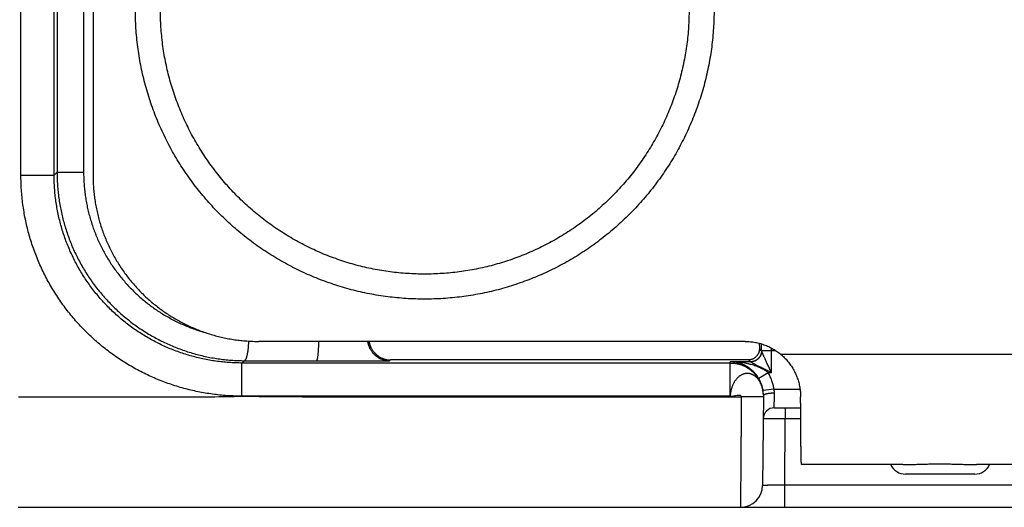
# Model space of a CAD drawing. Header units: inches. Extents: x 0 to 34, y 0 to 22.
# Tile 38 of 46: x 15.4 to 17.1, y 17.5 to 18.4. Entities that reach past the tile are written whole.
import ezdxf

# ---------------------------------------------------------------- set-up
doc = ezdxf.new("R2010")
doc.units = ezdxf.units.IN
doc.header["$LTSCALE"] = 1.87
doc.header["$MEASUREMENT"] = 0
doc.layers.get('0').update_dxf_attribs({"linetype": 'CONTINUOUS'})

msp = doc.modelspace()

# ---------------------------------------------------------------- linework, layer by layer
at = {"color": 7, "linetype": 'CONTINUOUS'}
for p, q in [((15.3681, 18.0806), (15.3681, 18.6786)), ((15.4281, 18.0806), (15.4281, 18.6786)), ((15.4334, 18.6734), (15.4334, 18.0859)), ((15.4815, 18.6734), (15.4815, 18.0859)), ((15.4986, 18.6796), (15.4986, 18.0796)), ((15.3681, 18.0806), (15.4281, 18.0806)), ((15.4334, 18.0859), (15.4281, 18.0806)), ((15.4334, 18.0859), (15.4815, 18.0859)), ((16.6785, 17.7796), (15.7986, 17.7796)), ((16.7079, 17.7628), (16.704, 17.7667)), ((16.7079, 17.7631), (16.7259, 17.7635)), ((16.7259, 17.7228), (16.7259, 17.7635)), ((16.7259, 17.7635), (16.733, 17.7635)), ((15.7722, 17.7448), (15.768, 17.7406)), ((15.7722, 17.7448), (15.9029, 17.7443)), ((15.9029, 17.7443), (16.0346, 17.7443)), ((16.0346, 17.7443), (16.0364, 17.7461)), ((16.6846, 17.7461), (16.0364, 17.7461)), ((16.6512, 17.7406), (16.6513, 17.7428)), ((16.6879, 17.7428), (16.6513, 17.7428)), ((16.6879, 17.7428), (16.6846, 17.7461)), ((16.7422, 17.7568), (17.3149, 17.7568)), ((15.768, 17.6807), (15.768, 17.7406)), ((16.6512, 17.7406), (15.768, 17.7406)), ((16.6512, 17.6807), (16.6512, 17.7406)), ((16.7201, 17.7228), (16.7029, 17.7126)), ((16.7259, 17.7228), (16.7201, 17.7228)), ((16.7102, 17.6916), (16.7101, 17.692)), ((16.7104, 17.6906), (16.7102, 17.6916)), ((16.7304, 17.6936), (16.7106, 17.6907)), ((16.7304, 17.6936), (16.7776, 17.6936)), ((16.6512, 17.6807), (15.768, 17.6804)), ((16.7112, 17.6793), (16.6712, 17.6796)), ((16.7113, 17.6823), (16.7098, 17.5193)), ((16.7309, 17.6596), (16.7788, 17.6596)), ((16.7509, 17.6596), (16.7509, 17.6396)), ((16.7498, 17.5196), (16.7509, 17.6396)), ((16.7789, 17.6396), (16.7509, 17.6396)), ((16.9638, 17.5568), (16.7803, 17.5568)), ((17.2815, 17.5568), (17.0967, 17.5568)), ((17.0935, 17.5396), (16.9686, 17.5396)), ((17.2723, 17.5196), (16.7498, 17.5196)), ((16.7498, 17.4796), (16.7498, 17.5196)), ((15.3632, 17.4796), (20.6818, 17.4796))]:
    msp.add_line(p, q, dxfattribs=at)
msp.add_lwpolyline([(16.7113, 17.6823), (16.7113, 17.6831), (16.7112, 17.684), (16.7112, 17.6848), (16.7111, 17.6856), (16.7111, 17.6863), (16.711, 17.687), (16.7109, 17.6877), (16.7108, 17.6883), (16.7107, 17.6889), (16.7106, 17.6894), (16.7105, 17.6899), (16.7104, 17.6904), (16.7104, 17.6907), (16.7103, 17.6911), (16.7102, 17.6916)], dxfattribs=at)
for centre, radius, start, end in [((16.7309, 17.6396), 0.02, 90, 179.5), ((16.9686, 17.5696), 0.03, 205.353, 270), ((17.0935, 17.5696), 0.03, 270, 334.647), ((16.6698, 17.5196), 0.04, 270, 359.5)]:
    msp.add_arc(centre, radius, start, end, dxfattribs=at)
for points, knots in [([(16.622, 18.3796), (16.622, 18.374), (16.6218, 18.3629), (16.621, 18.3461), (16.6197, 18.3294), (16.6178, 18.3127), (16.6154, 18.2961), (16.6124, 18.2796), (16.609, 18.2631), (16.605, 18.2468), (16.6005, 18.2307), (16.5954, 18.2147), (16.5899, 18.1988), (16.5838, 18.1832), (16.5773, 18.1677), (16.5703, 18.1525), (16.5627, 18.1375), (16.5547, 18.1227), (16.5463, 18.1082), (16.5373, 18.094), (16.528, 18.0801), (16.5181, 18.0665), (16.5079, 18.0532), (16.4972, 18.0403), (16.4861, 18.0276), (16.4746, 18.0154), (16.4628, 18.0035), (16.4505, 17.9921), (16.4379, 17.981), (16.425, 17.9703), (16.4117, 17.96), (16.3981, 17.9502), (16.3842, 17.9408), (16.37, 17.9319), (16.3555, 17.9234), (16.3407, 17.9154), (16.3257, 17.9079), (16.3105, 17.9009), (16.295, 17.8943), (16.2794, 17.8883), (16.2635, 17.8827), (16.2475, 17.8777), (16.2314, 17.8732), (16.2151, 17.8692), (16.1986, 17.8657), (16.1821, 17.8628), (16.1655, 17.8604), (16.1488, 17.8585), (16.1321, 17.8572), (16.1153, 17.8563), (16.0986, 17.8561), (16.0818, 17.8563), (16.065, 17.8572), (16.0483, 17.8585), (16.0316, 17.8604), (16.015, 17.8628), (15.9985, 17.8657), (15.9821, 17.8692), (15.9658, 17.8732), (15.9496, 17.8777), (15.9336, 17.8828), (15.9178, 17.8883), (15.9021, 17.8943), (15.8867, 17.9009), (15.8714, 17.9079), (15.8564, 17.9155), (15.8417, 17.9235), (15.8272, 17.9319), (15.813, 17.9409), (15.799, 17.9502), (15.7854, 17.9601), (15.7722, 17.9703), (15.7592, 17.981), (15.7466, 17.9921), (15.7344, 18.0035), (15.7225, 18.0154), (15.711, 18.0277), (15.6999, 18.0403), (15.6893, 18.0532), (15.679, 18.0665), (15.6692, 18.0801), (15.6598, 18.094), (15.6509, 18.1082), (15.6424, 18.1227), (15.6344, 18.1375), (15.6269, 18.1525), (15.6198, 18.1677), (15.6133, 18.1832), (15.6073, 18.1988), (15.6017, 18.2147), (15.5967, 18.2307), (15.5922, 18.2468), (15.5882, 18.2631), (15.5847, 18.2796), (15.5818, 18.2961), (15.5793, 18.3127), (15.5775, 18.3294), (15.5761, 18.3461), (15.5753, 18.3629), (15.5751, 18.374), (15.5751, 18.3796)], [0, 0, 0, 0, 0.01019, 0.02039, 0.030596, 0.040804, 0.05101, 0.061213, 0.071417, 0.081622, 0.091828, 0.102034, 0.11224, 0.122444, 0.132648, 0.142852, 0.153056, 0.163261, 0.173465, 0.18367, 0.193874, 0.204078, 0.214282, 0.224487, 0.234691, 0.244896, 0.2551, 0.265304, 0.275508, 0.285713, 0.295917, 0.306121, 0.316326, 0.32653, 0.336735, 0.346939, 0.357143, 0.367347, 0.377551, 0.387756, 0.39796, 0.408164, 0.418368, 0.428572, 0.438777, 0.448981, 0.459185, 0.469389, 0.479593, 0.489797, 0.500001, 0.510206, 0.52041, 0.530614, 0.540818, 0.551022, 0.561227, 0.571431, 0.581635, 0.591839, 0.602043, 0.612247, 0.622452, 0.632656, 0.64286, 0.653064, 0.663268, 0.673473, 0.683678, 0.693882, 0.704086, 0.71429, 0.724495, 0.734699, 0.744904, 0.755108, 0.765312, 0.775516, 0.785721, 0.795926, 0.80613, 0.816333, 0.826538, 0.836743, 0.846947, 0.857152, 0.867355, 0.877559, 0.887763, 0.897969, 0.908175, 0.918382, 0.928588, 0.93879, 0.948993, 0.959199, 0.969407, 0.979614, 0.989813, 1, 1, 1, 1]), ([(16.5768, 18.3796), (16.5768, 18.3744), (16.5766, 18.364), (16.5759, 18.3483), (16.5746, 18.3327), (16.5728, 18.3172), (16.5705, 18.3017), (16.5677, 18.2863), (16.5644, 18.271), (16.5606, 18.2558), (16.5563, 18.2408), (16.5515, 18.2259), (16.5462, 18.2111), (16.5405, 18.1966), (16.5342, 18.1822), (16.5276, 18.1681), (16.5204, 18.1542), (16.5128, 18.1405), (16.5048, 18.1271), (16.4963, 18.1139), (16.4874, 18.101), (16.478, 18.0885), (16.4683, 18.0762), (16.4582, 18.0643), (16.4477, 18.0527), (16.4368, 18.0414), (16.4256, 18.0305), (16.414, 18.02), (16.402, 18.0099), (16.3898, 18.0002), (16.3772, 17.9908), (16.3643, 17.9819), (16.3512, 17.9735), (16.3377, 17.9654), (16.3241, 17.9578), (16.3101, 17.9507), (16.296, 17.944), (16.2816, 17.9377), (16.2671, 17.932), (16.2523, 17.9267), (16.2374, 17.9219), (16.2224, 17.9176), (16.2072, 17.9138), (16.1919, 17.9105), (16.1765, 17.9077), (16.161, 17.9054), (16.1455, 17.9036), (16.1299, 17.9024), (16.1143, 17.9016), (16.0986, 17.9013), (16.083, 17.9016), (16.0673, 17.9024), (16.0517, 17.9036), (16.0362, 17.9054), (16.0207, 17.9077), (16.0053, 17.9105), (15.99, 17.9138), (15.9748, 17.9176), (15.9598, 17.9219), (15.9449, 17.9267), (15.9301, 17.932), (15.9156, 17.9377), (15.9012, 17.944), (15.8871, 17.9507), (15.8732, 17.9578), (15.8595, 17.9654), (15.8461, 17.9735), (15.8329, 17.9819), (15.82, 17.9909), (15.8075, 18.0002), (15.7952, 18.0099), (15.7833, 18.02), (15.7717, 18.0305), (15.7604, 18.0414), (15.7495, 18.0527), (15.739, 18.0643), (15.7289, 18.0762), (15.7192, 18.0885), (15.7099, 18.101), (15.701, 18.1139), (15.6925, 18.1271), (15.6844, 18.1405), (15.6768, 18.1542), (15.6697, 18.1681), (15.663, 18.1822), (15.6568, 18.1966), (15.651, 18.2111), (15.6457, 18.2259), (15.6409, 18.2408), (15.6366, 18.2558), (15.6328, 18.271), (15.6295, 18.2863), (15.6267, 18.3017), (15.6244, 18.3172), (15.6227, 18.3327), (15.6214, 18.3483), (15.6206, 18.364), (15.6204, 18.3744), (15.6204, 18.3796)], [0, 0, 0, 0, 0.010416, 0.020832, 0.03125, 0.041667, 0.052083, 0.062499, 0.072916, 0.083333, 0.093751, 0.104169, 0.114586, 0.125003, 0.135419, 0.145835, 0.156252, 0.166669, 0.177086, 0.187503, 0.197919, 0.208336, 0.218753, 0.22917, 0.239587, 0.250003, 0.26042, 0.270836, 0.281253, 0.29167, 0.302086, 0.312503, 0.32292, 0.333336, 0.343753, 0.354169, 0.364586, 0.375003, 0.385419, 0.395836, 0.406252, 0.416669, 0.427085, 0.437502, 0.447918, 0.458335, 0.468751, 0.479168, 0.489584, 0.500001, 0.510417, 0.520834, 0.53125, 0.541667, 0.552083, 0.5625, 0.572917, 0.583333, 0.593749, 0.604166, 0.614582, 0.624999, 0.635416, 0.645832, 0.656249, 0.666665, 0.677082, 0.687499, 0.697915, 0.708332, 0.718748, 0.729165, 0.739582, 0.749999, 0.760415, 0.770832, 0.781249, 0.791666, 0.802083, 0.812499, 0.822916, 0.833333, 0.84375, 0.854167, 0.864583, 0.874999, 0.885416, 0.895833, 0.906251, 0.916669, 0.927087, 0.937503, 0.947918, 0.958335, 0.968753, 0.979171, 0.989587, 1, 1, 1, 1]), ([(15.768, 17.6804), (15.7636, 17.6804), (15.7546, 17.6809), (15.7412, 17.6814), (15.7279, 17.6826), (15.7147, 17.6842), (15.7015, 17.6861), (15.6885, 17.6886), (15.6755, 17.6914), (15.6627, 17.6947), (15.6499, 17.6984), (15.6372, 17.7026), (15.6246, 17.7072), (15.6122, 17.7122), (15.6, 17.7176), (15.5879, 17.7234), (15.5761, 17.7296), (15.5645, 17.7363), (15.5531, 17.7433), (15.5419, 17.7506), (15.531, 17.7584), (15.5203, 17.7665), (15.51, 17.775), (15.4999, 17.7838), (15.4901, 17.7929), (15.4806, 17.8024), (15.4715, 17.8121), (15.4627, 17.8222), (15.4542, 17.8326), (15.4461, 17.8432), (15.4383, 17.8541), (15.4309, 17.8652), (15.4239, 17.8766), (15.4173, 17.8883), (15.4111, 17.9001), (15.4052, 17.9122), (15.3998, 17.9244), (15.3948, 17.9368), (15.3902, 17.9494), (15.386, 17.9621), (15.3822, 17.9749), (15.3789, 17.9879), (15.376, 18.001), (15.3736, 18.0141), (15.3716, 18.0274), (15.37, 18.0406), (15.3689, 18.054), (15.3683, 18.0673), (15.3681, 18.0762), (15.3681, 18.0806)], [0, 0, 0, 0, 0.021404, 0.042728, 0.06399, 0.085199, 0.106362, 0.127492, 0.148598, 0.169703, 0.190859, 0.212116, 0.233433, 0.254742, 0.27603, 0.297318, 0.31862, 0.339927, 0.361229, 0.382525, 0.403822, 0.425121, 0.446421, 0.46772, 0.489017, 0.510315, 0.531613, 0.552912, 0.574211, 0.59551, 0.616808, 0.638107, 0.659406, 0.680708, 0.70201, 0.723309, 0.744607, 0.765909, 0.787218, 0.808523, 0.829813, 0.851097, 0.872397, 0.893709, 0.915021, 0.93632, 0.957592, 0.978823, 1, 1, 1, 1]), ([(15.768, 17.7406), (15.7641, 17.7406), (15.7562, 17.7408), (15.7443, 17.7414), (15.7325, 17.7424), (15.7207, 17.7439), (15.709, 17.7457), (15.6973, 17.748), (15.6857, 17.7507), (15.6743, 17.7538), (15.6629, 17.7572), (15.6517, 17.7611), (15.6406, 17.7653), (15.6297, 17.77), (15.6189, 17.775), (15.6084, 17.7804), (15.598, 17.7861), (15.5878, 17.7923), (15.5779, 17.7987), (15.5681, 17.8055), (15.5587, 17.8127), (15.5495, 17.8201), (15.5405, 17.8279), (15.5318, 17.836), (15.5234, 17.8444), (15.5153, 17.8531), (15.5076, 17.862), (15.5001, 17.8712), (15.493, 17.8807), (15.4861, 17.8904), (15.4797, 17.9004), (15.4736, 17.9106), (15.4678, 17.9209), (15.4624, 17.9315), (15.4574, 17.9423), (15.4528, 17.9532), (15.4485, 17.9643), (15.4447, 17.9755), (15.4412, 17.9868), (15.4381, 17.9983), (15.4355, 18.0099), (15.4332, 18.0215), (15.4313, 18.0332), (15.4299, 18.045), (15.4289, 18.0569), (15.4282, 18.0687), (15.4281, 18.0766), (15.4281, 18.0806)], [0, 0, 0, 0, 0.022233, 0.04447, 0.066708, 0.088946, 0.111182, 0.133415, 0.155642, 0.177865, 0.200088, 0.222311, 0.244535, 0.266755, 0.288975, 0.311194, 0.333413, 0.355631, 0.377847, 0.400063, 0.422278, 0.444494, 0.466708, 0.488922, 0.511136, 0.53335, 0.555564, 0.577777, 0.59999, 0.622204, 0.644418, 0.666632, 0.688847, 0.711062, 0.733277, 0.755493, 0.777711, 0.799929, 0.822146, 0.844363, 0.866586, 0.888816, 0.911053, 0.933292, 0.955531, 0.977768, 1, 1, 1, 1]), ([(15.4334, 18.0859), (15.4334, 18.0819), (15.4335, 18.0741), (15.4341, 18.0623), (15.4351, 18.0506), (15.4365, 18.0389), (15.4383, 18.0273), (15.4406, 18.0157), (15.4432, 18.0042), (15.4462, 17.9929), (15.4496, 17.9816), (15.4534, 17.9704), (15.4576, 17.9594), (15.4621, 17.9485), (15.4671, 17.9377), (15.4724, 17.9272), (15.4781, 17.9168), (15.4841, 17.9066), (15.4905, 17.8966), (15.4972, 17.8869), (15.5043, 17.8774), (15.5117, 17.8681), (15.5194, 17.8591), (15.5274, 17.8504), (15.5358, 17.8419), (15.5444, 17.8338), (15.5533, 17.8259), (15.5625, 17.8184), (15.5719, 17.8111), (15.5816, 17.8042), (15.5915, 17.7977), (15.6017, 17.7915), (15.6121, 17.7856), (15.6226, 17.7801), (15.6334, 17.775), (15.6443, 17.7703), (15.6555, 17.7659), (15.6667, 17.762), (15.6781, 17.7584), (15.6896, 17.7553), (15.7012, 17.7525), (15.7129, 17.7502), (15.7247, 17.7483), (15.7365, 17.7468), (15.7484, 17.7457), (15.7603, 17.745), (15.7682, 17.7448), (15.7722, 17.7448)], [0, 0, 0, 0, 0.022032, 0.044071, 0.066116, 0.088168, 0.110228, 0.132295, 0.154371, 0.176457, 0.198552, 0.220658, 0.242774, 0.2649, 0.287038, 0.309186, 0.331344, 0.353512, 0.375688, 0.397874, 0.420069, 0.442274, 0.464489, 0.486714, 0.508951, 0.5312, 0.55346, 0.57573, 0.598009, 0.620295, 0.642589, 0.664894, 0.687209, 0.709531, 0.731857, 0.754189, 0.776529, 0.798876, 0.821227, 0.843578, 0.86593, 0.888281, 0.910632, 0.932981, 0.955327, 0.977667, 1, 1, 1, 1]), ([(15.4815, 18.0859), (15.4815, 18.0823), (15.4816, 18.0753), (15.4822, 18.0647), (15.4831, 18.0542), (15.4844, 18.0436), (15.4861, 18.0332), (15.4881, 18.0228), (15.4905, 18.0124), (15.4933, 18.0022), (15.4964, 17.992), (15.4999, 17.982), (15.5037, 17.9721), (15.5079, 17.9623), (15.5125, 17.9526), (15.5173, 17.9432), (15.5225, 17.9339), (15.5281, 17.9248), (15.5339, 17.9158), (15.5401, 17.9071), (15.5466, 17.8986), (15.5534, 17.8904), (15.5605, 17.8823), (15.5678, 17.8746), (15.5755, 17.867), (15.5834, 17.8598), (15.5916, 17.8528), (15.6, 17.8462), (15.6087, 17.8398), (15.6175, 17.8337), (15.6266, 17.828), (15.636, 17.8226), (15.6455, 17.8175), (15.6551, 17.8128), (15.665, 17.8084), (15.675, 17.8044), (15.6851, 17.8007), (15.6939, 17.7979), (15.6993, 17.7963), (15.7013, 17.7958)], [0, 0, 0, 0, 0.027035, 0.05411, 0.081214, 0.108334, 0.13546, 0.162592, 0.189738, 0.216902, 0.24408, 0.271272, 0.298479, 0.325703, 0.352946, 0.380206, 0.407484, 0.434779, 0.46209, 0.489415, 0.516754, 0.544107, 0.57148, 0.598877, 0.626303, 0.653757, 0.681231, 0.708718, 0.73622, 0.763736, 0.791266, 0.818811, 0.846368, 0.873931, 0.901502, 0.929089, 0.956688, 0.984289, 1, 1, 1, 1]), ([(15.4986, 18.0796), (15.4986, 18.076), (15.4987, 18.0687), (15.4993, 18.0577), (15.5003, 18.0468), (15.5017, 18.0359), (15.5035, 18.0251), (15.5057, 18.0144), (15.5083, 18.0037), (15.5112, 17.9932), (15.5146, 17.9827), (15.5183, 17.9724), (15.5224, 17.9623), (15.5269, 17.9523), (15.5317, 17.9424), (15.5369, 17.9328), (15.5425, 17.9233), (15.5483, 17.9141), (15.5545, 17.905), (15.5611, 17.8962), (15.5679, 17.8877), (15.5751, 17.8794), (15.5826, 17.8713), (15.5903, 17.8636), (15.5983, 17.8561), (15.6066, 17.849), (15.6152, 17.8421), (15.624, 17.8356), (15.633, 17.8294), (15.6423, 17.8235), (15.6517, 17.8179), (15.6614, 17.8128), (15.6712, 17.8079), (15.6812, 17.8035), (15.6914, 17.7994), (15.7017, 17.7956), (15.7121, 17.7923), (15.7227, 17.7893), (15.7333, 17.7867), (15.7441, 17.7845), (15.7549, 17.7827), (15.7658, 17.7814), (15.7767, 17.7804), (15.7876, 17.7798), (15.7949, 17.7796), (15.7986, 17.7796)], [0, 0, 0, 0, 0.023255, 0.046515, 0.069767, 0.093025, 0.116283, 0.139535, 0.162795, 0.18605, 0.209304, 0.232564, 0.255817, 0.279074, 0.302333, 0.325584, 0.348844, 0.3721, 0.395353, 0.418613, 0.441865, 0.465122, 0.488381, 0.511632, 0.53489, 0.558147, 0.581399, 0.604659, 0.627912, 0.651167, 0.674426, 0.697677, 0.720935, 0.744192, 0.767444, 0.790703, 0.813956, 0.837211, 0.86047, 0.883721, 0.906979, 0.930236, 0.953487, 0.976746, 1, 1, 1, 1]), ([(15.7722, 17.7448), (15.7724, 17.7448), (15.7727, 17.7449), (15.7732, 17.7452), (15.7737, 17.7456), (15.7742, 17.7461), (15.7746, 17.7468), (15.7751, 17.7476), (15.7756, 17.7486), (15.776, 17.7496), (15.7764, 17.7508), (15.7768, 17.7522), (15.7772, 17.7536), (15.7776, 17.7551), (15.7779, 17.7568), (15.7783, 17.7586), (15.7786, 17.7604), (15.7789, 17.7623), (15.7792, 17.7643), (15.7794, 17.7664), (15.7796, 17.7686), (15.7798, 17.7708), (15.78, 17.7731), (15.7801, 17.7754), (15.7802, 17.7777), (15.7803, 17.7793), (15.7803, 17.7802), (15.7803, 17.7802)], [0, 0, 0, 0, 0.013381, 0.028052, 0.044747, 0.063947, 0.08594, 0.110884, 0.138853, 0.169862, 0.203884, 0.240862, 0.280712, 0.323332, 0.368602, 0.416387, 0.46654, 0.518902, 0.573302, 0.629562, 0.687495, 0.746907, 0.807598, 0.869363, 0.93199, 0.995268, 1, 1, 1, 1]), ([(15.9029, 17.7443), (15.903, 17.7444), (15.9032, 17.7445), (15.9035, 17.7447), (15.9037, 17.7451), (15.9039, 17.7457), (15.9042, 17.7464), (15.9044, 17.7472), (15.9046, 17.7481), (15.9049, 17.7492), (15.9051, 17.7504), (15.9053, 17.7517), (15.9055, 17.7532), (15.9057, 17.7547), (15.9058, 17.7564), (15.906, 17.7581), (15.9062, 17.76), (15.9063, 17.7619), (15.9065, 17.7639), (15.9066, 17.766), (15.9067, 17.7682), (15.9068, 17.7704), (15.9069, 17.7726), (15.9069, 17.7749), (15.907, 17.7773), (15.907, 17.7788), (15.907, 17.7796)], [0, 0, 0, 0, 0.007572, 0.017483, 0.030514, 0.046982, 0.067037, 0.090674, 0.117832, 0.148515, 0.182609, 0.21995, 0.260497, 0.304107, 0.35055, 0.399723, 0.451499, 0.505605, 0.561847, 0.620149, 0.680217, 0.741787, 0.804795, 0.86893, 0.933844, 1, 1, 1, 1]), ([(16.0346, 17.7443), (16.0337, 17.7444), (16.0319, 17.7445), (16.0292, 17.7448), (16.0266, 17.7453), (16.024, 17.746), (16.0215, 17.7468), (16.0191, 17.7478), (16.0168, 17.749), (16.0146, 17.7503), (16.0125, 17.7516), (16.0105, 17.7531), (16.0087, 17.7547), (16.007, 17.7563), (16.0055, 17.758), (16.004, 17.7597), (16.0027, 17.7615), (16.0015, 17.7633), (16.0005, 17.7651), (15.9995, 17.7669), (15.9988, 17.7686), (15.9981, 17.7702), (15.9975, 17.7717), (15.997, 17.7734), (15.9966, 17.775), (15.9962, 17.7767), (15.9959, 17.7782), (15.9957, 17.7792), (15.9957, 17.7796)], [0, 0, 0, 0, 0.047396, 0.094678, 0.141725, 0.188464, 0.234833, 0.280642, 0.325701, 0.370024, 0.413602, 0.456388, 0.498352, 0.539495, 0.579632, 0.6188, 0.657315, 0.695432, 0.732481, 0.767276, 0.799282, 0.829327, 0.858472, 0.887762, 0.917469, 0.947466, 0.977564, 1, 1, 1, 1]), ([(15.9977, 17.7796), (15.9978, 17.7791), (15.998, 17.778), (15.9984, 17.7764), (15.9988, 17.7748), (15.9994, 17.7733), (15.9999, 17.7717), (16.0006, 17.7701), (16.0014, 17.7685), (16.0023, 17.7667), (16.0034, 17.7649), (16.0046, 17.7631), (16.0059, 17.7613), (16.0073, 17.7596), (16.0089, 17.758), (16.0106, 17.7563), (16.0124, 17.7548), (16.0143, 17.7533), (16.0164, 17.752), (16.0186, 17.7507), (16.0209, 17.7496), (16.0233, 17.7486), (16.0258, 17.7477), (16.0284, 17.747), (16.031, 17.7465), (16.0337, 17.7462), (16.0355, 17.7461), (16.0364, 17.7461)], [0, 0, 0, 0, 0.028198, 0.058766, 0.088996, 0.118728, 0.148328, 0.178947, 0.211729, 0.247531, 0.285687, 0.324903, 0.364491, 0.404746, 0.446007, 0.488293, 0.531413, 0.575372, 0.620136, 0.665659, 0.71194, 0.758979, 0.80658, 0.854551, 0.902838, 0.951362, 1, 1, 1, 1]), ([(16.6791, 17.7796), (16.6805, 17.7796), (16.6833, 17.7795), (16.6877, 17.7792), (16.6923, 17.7787), (16.6968, 17.778), (16.7013, 17.777), (16.7058, 17.7759), (16.7102, 17.7745), (16.7145, 17.773), (16.7188, 17.7712), (16.7229, 17.7693), (16.727, 17.7671), (16.731, 17.7648), (16.7348, 17.7623), (16.7386, 17.7596), (16.741, 17.7577), (16.7422, 17.7568)], [0, 0, 0, 0, 0.059042, 0.126266, 0.193459, 0.260683, 0.327889, 0.395095, 0.46232, 0.529513, 0.596737, 0.663943, 0.73115, 0.798375, 0.865568, 0.932793, 1, 1, 1, 1]), ([(16.704, 17.7667), (16.704, 17.7662), (16.704, 17.7654), (16.7039, 17.764), (16.7037, 17.7627), (16.7034, 17.7613), (16.703, 17.76), (16.7025, 17.7586), (16.7019, 17.7573), (16.7011, 17.7559), (16.7003, 17.7546), (16.6994, 17.7534), (16.6983, 17.7522), (16.6971, 17.7511), (16.6958, 17.75), (16.6945, 17.7491), (16.693, 17.7482), (16.6914, 17.7475), (16.6898, 17.7469), (16.6881, 17.7465), (16.6863, 17.7462), (16.6852, 17.7461), (16.6846, 17.7461)], [0, 0, 0, 0, 0.042274, 0.085193, 0.128765, 0.172974, 0.218025, 0.263995, 0.310862, 0.358741, 0.407674, 0.457609, 0.508609, 0.560584, 0.613505, 0.667316, 0.721916, 0.777124, 0.832686, 0.888469, 0.944295, 1, 1, 1, 1]), ([(16.7079, 17.7628), (16.7079, 17.7623), (16.7079, 17.7614), (16.7077, 17.7601), (16.7075, 17.7587), (16.7072, 17.7574), (16.7068, 17.7561), (16.7063, 17.7548), (16.7057, 17.7536), (16.705, 17.7524), (16.7042, 17.7512), (16.7034, 17.7502), (16.7025, 17.7491), (16.7016, 17.7482), (16.7005, 17.7473), (16.6994, 17.7464), (16.6983, 17.7457), (16.6971, 17.745), (16.6959, 17.7444), (16.6946, 17.7439), (16.6933, 17.7435), (16.692, 17.7432), (16.6906, 17.743), (16.6893, 17.7428), (16.6884, 17.7428), (16.6879, 17.7428)], [0, 0, 0, 0, 0.043475, 0.08695, 0.130426, 0.173904, 0.217382, 0.26086, 0.30434, 0.347819, 0.3913, 0.43478, 0.478261, 0.521741, 0.565222, 0.608702, 0.652182, 0.695662, 0.739141, 0.78262, 0.826097, 0.869574, 0.91305, 0.956526, 1, 1, 1, 1]), ([(16.7079, 17.7627), (16.7079, 17.7622), (16.7079, 17.7613), (16.7077, 17.7599), (16.7075, 17.7585), (16.7071, 17.7571), (16.7067, 17.7557), (16.7061, 17.7544), (16.7055, 17.7531), (16.7048, 17.7519), (16.7039, 17.7507), (16.703, 17.7496), (16.7021, 17.7486), (16.701, 17.7476), (16.6999, 17.7467), (16.6987, 17.7459), (16.6975, 17.7452), (16.6962, 17.7445), (16.6949, 17.744), (16.6936, 17.7435), (16.6922, 17.7432), (16.6908, 17.7429), (16.6894, 17.7428), (16.6884, 17.7427), (16.6879, 17.7427)], [0, 0, 0, 0, 0.045389, 0.090782, 0.136181, 0.181587, 0.226999, 0.27242, 0.317848, 0.363285, 0.40873, 0.454184, 0.499645, 0.545113, 0.590589, 0.63607, 0.681556, 0.727045, 0.772537, 0.818031, 0.863525, 0.909019, 0.954511, 1, 1, 1, 1]), ([(16.7039, 17.7763), (16.7039, 17.7759), (16.7039, 17.7747), (16.7039, 17.7728), (16.704, 17.7708), (16.704, 17.7687), (16.704, 17.7673), (16.704, 17.7667)], [0, 0, 0, 0, 0.138916, 0.361351, 0.57944, 0.79266, 1, 1, 1, 1]), ([(16.7079, 17.7627), (16.7079, 17.7635), (16.7079, 17.765), (16.7079, 17.7671), (16.7079, 17.769), (16.7079, 17.771), (16.7079, 17.7729), (16.7079, 17.7743), (16.7079, 17.775), (16.7079, 17.7752)], [0, 0, 0, 0, 0.192201, 0.351329, 0.50799, 0.662194, 0.814428, 0.965262, 1, 1, 1, 1]), ([(16.7259, 17.7228), (16.7253, 17.7242), (16.724, 17.727), (16.7221, 17.7311), (16.7203, 17.735), (16.7186, 17.7387), (16.717, 17.7421), (16.7156, 17.7452), (16.7144, 17.7479), (16.7133, 17.7503), (16.7123, 17.7524), (16.7115, 17.7542), (16.7108, 17.7557), (16.7103, 17.757), (16.7098, 17.7581), (16.7094, 17.7591), (16.709, 17.7599), (16.7087, 17.7605), (16.7085, 17.761), (16.7084, 17.7615), (16.7082, 17.7618), (16.7081, 17.7621), (16.708, 17.7624), (16.7079, 17.7627), (16.7079, 17.7629), (16.7079, 17.7631)], [0, 0, 0, 0, 0.105656, 0.208764, 0.307498, 0.399957, 0.48466, 0.560961, 0.628662, 0.688012, 0.739475, 0.783795, 0.821666, 0.853853, 0.881156, 0.904243, 0.923486, 0.939011, 0.951491, 0.961897, 0.970792, 0.978213, 0.984122, 0.988468, 1, 1, 1, 1]), ([(16.7079, 17.7627), (16.7079, 17.7627), (16.7079, 17.7627), (16.7079, 17.7628), (16.7079, 17.7628), (16.7079, 17.7628)], [0, 0, 0, 0, 0.451329, 0.77762, 1, 1, 1, 1]), ([(16.7259, 17.7635), (16.7259, 17.7646), (16.7259, 17.7659), (16.7259, 17.7673), (16.7259, 17.7677)], [0, 0, 0, 0, 0.769745, 1, 1, 1, 1]), ([(16.7201, 17.7228), (16.7196, 17.7233), (16.7184, 17.7242), (16.7165, 17.7257), (16.7143, 17.7271), (16.7118, 17.7287), (16.7089, 17.7302), (16.7058, 17.7318), (16.7022, 17.7334), (16.6981, 17.735), (16.6937, 17.7365), (16.6887, 17.7379), (16.6834, 17.7393), (16.6775, 17.7405), (16.6713, 17.7414), (16.6648, 17.7422), (16.6581, 17.7426), (16.6536, 17.7428), (16.6513, 17.7428)], [0, 0, 0, 0, 0.029996, 0.06279, 0.098852, 0.138654, 0.182657, 0.231287, 0.284934, 0.343958, 0.408645, 0.479109, 0.555261, 0.636769, 0.723027, 0.813134, 0.905855, 1, 1, 1, 1]), ([(16.7029, 17.7126), (16.7026, 17.7131), (16.702, 17.7142), (16.7009, 17.7158), (16.6998, 17.7174), (16.6986, 17.719), (16.6973, 17.7207), (16.6958, 17.7224), (16.6942, 17.7241), (16.6925, 17.7258), (16.6906, 17.7275), (16.6886, 17.7292), (16.6864, 17.7309), (16.6841, 17.7326), (16.6815, 17.7342), (16.6788, 17.7357), (16.6758, 17.7372), (16.6727, 17.7385), (16.6694, 17.7397), (16.666, 17.7407), (16.6624, 17.7416), (16.6588, 17.7422), (16.655, 17.7426), (16.6525, 17.7428), (16.6513, 17.7428)], [0, 0, 0, 0, 0.029288, 0.059503, 0.090813, 0.12337, 0.157313, 0.192751, 0.229774, 0.268503, 0.309036, 0.351449, 0.395825, 0.442204, 0.4906, 0.541016, 0.593377, 0.647608, 0.703544, 0.760991, 0.81968, 0.879269, 0.939462, 1, 1, 1, 1]), ([(16.6879, 17.7427), (16.6879, 17.7428), (16.6879, 17.7428), (16.6879, 17.7428), (16.6879, 17.7428), (16.6879, 17.7428)], [0, 0, 0, 0, 0.409582, 0.738606, 1, 1, 1, 1]), ([(16.7259, 17.7228), (16.7246, 17.7235), (16.722, 17.7248), (16.7181, 17.7268), (16.7144, 17.7287), (16.7109, 17.7305), (16.7076, 17.7322), (16.7047, 17.7337), (16.7021, 17.7351), (16.6998, 17.7363), (16.6978, 17.7373), (16.696, 17.7382), (16.6945, 17.739), (16.6932, 17.7397), (16.6921, 17.7403), (16.6912, 17.7408), (16.6905, 17.7412), (16.6898, 17.7415), (16.6893, 17.7418), (16.6889, 17.7421), (16.6886, 17.7423), (16.6883, 17.7424), (16.6881, 17.7426), (16.688, 17.7427), (16.6879, 17.7427), (16.6879, 17.7427)], [0, 0, 0, 0, 0.1045, 0.206687, 0.304774, 0.396932, 0.481688, 0.558563, 0.627349, 0.688023, 0.740682, 0.786114, 0.825376, 0.859146, 0.887781, 0.911908, 0.932025, 0.948595, 0.962109, 0.973036, 0.981859, 0.988867, 0.994208, 0.997934, 1, 1, 1, 1]), ([(16.7422, 17.7568), (16.7433, 17.7558), (16.7457, 17.7538), (16.749, 17.7506), (16.7522, 17.7473), (16.7552, 17.7439), (16.758, 17.7404), (16.7606, 17.7368), (16.7631, 17.7331), (16.7654, 17.7293), (16.7675, 17.7255), (16.7694, 17.7216), (16.7711, 17.7176), (16.7727, 17.7135), (16.7741, 17.7094), (16.7753, 17.7053), (16.7763, 17.7011), (16.7772, 17.6969), (16.7778, 17.6926), (16.7783, 17.6883), (16.7786, 17.684), (16.7787, 17.6811), (16.7787, 17.6796)], [0, 0, 0, 0, 0.05236, 0.104426, 0.156156, 0.207587, 0.258662, 0.309397, 0.359808, 0.409875, 0.459675, 0.509196, 0.558488, 0.607611, 0.656568, 0.705461, 0.754308, 0.803166, 0.852121, 0.901189, 0.950473, 1, 1, 1, 1]), ([(16.6512, 17.7406), (16.6523, 17.7406), (16.6544, 17.7406), (16.6576, 17.7403), (16.6607, 17.7399), (16.6638, 17.7393), (16.6669, 17.7386), (16.6699, 17.7377), (16.6729, 17.7366), (16.6758, 17.7354), (16.6786, 17.7341), (16.6814, 17.7325), (16.6841, 17.7309), (16.6867, 17.7291), (16.6892, 17.7272), (16.6916, 17.7251), (16.6939, 17.7229), (16.696, 17.7206), (16.6981, 17.7182), (16.7, 17.7157), (16.7018, 17.7131), (16.7034, 17.7104), (16.7049, 17.7076), (16.7062, 17.7047), (16.7074, 17.7018), (16.7085, 17.6988), (16.7093, 17.6958), (16.7099, 17.6935), (16.7101, 17.6922), (16.7102, 17.692)], [0, 0, 0, 0, 0.038136, 0.076271, 0.114407, 0.152542, 0.190678, 0.228813, 0.266948, 0.305083, 0.343217, 0.381352, 0.419486, 0.45762, 0.495753, 0.533886, 0.572019, 0.610152, 0.648284, 0.686416, 0.724548, 0.762679, 0.800811, 0.838941, 0.877072, 0.915203, 0.953333, 0.991463, 1, 1, 1, 1]), ([(16.7101, 17.692), (16.7101, 17.6922), (16.7099, 17.6933), (16.7094, 17.6951), (16.7088, 17.6974), (16.7081, 17.6996), (16.7072, 17.7017), (16.7063, 17.7038), (16.7053, 17.7057), (16.7043, 17.7076), (16.7031, 17.7094), (16.7019, 17.7111), (16.7005, 17.7127), (16.6992, 17.7142), (16.6977, 17.7155), (16.6962, 17.7168), (16.6947, 17.7179), (16.6931, 17.7188), (16.6914, 17.7197), (16.6898, 17.7204), (16.6881, 17.7209), (16.6864, 17.7214), (16.6846, 17.7216), (16.6829, 17.7218), (16.6811, 17.7218), (16.6794, 17.7216), (16.6776, 17.7213), (16.6759, 17.7209), (16.6742, 17.7203), (16.6725, 17.7195), (16.6708, 17.7187), (16.6692, 17.7177), (16.6676, 17.7166), (16.666, 17.7153), (16.6646, 17.7139), (16.6631, 17.7124), (16.6618, 17.7108), (16.6605, 17.7091), (16.6592, 17.7073), (16.6581, 17.7055), (16.657, 17.7035), (16.656, 17.7014), (16.6551, 17.6992), (16.6543, 17.6969), (16.6535, 17.6946), (16.6529, 17.6922), (16.6523, 17.6899), (16.6519, 17.6875), (16.6516, 17.6852), (16.6514, 17.6829), (16.6513, 17.6814), (16.6512, 17.6807)], [0, 0, 0, 0, 0.007897, 0.031748, 0.055232, 0.078351, 0.101089, 0.123406, 0.145292, 0.166781, 0.18791, 0.208732, 0.229246, 0.249392, 0.269119, 0.288419, 0.30732, 0.325861, 0.3441, 0.36208, 0.37984, 0.397417, 0.414865, 0.432243, 0.449614, 0.467052, 0.484632, 0.502425, 0.52048, 0.538823, 0.557474, 0.576449, 0.595786, 0.615524, 0.63569, 0.656254, 0.677155, 0.698323, 0.719779, 0.741668, 0.764145, 0.787296, 0.810993, 0.835051, 0.859277, 0.883515, 0.907626, 0.931474, 0.954912, 0.977798, 1, 1, 1, 1]), ([(16.7104, 17.692), (16.7103, 17.6926), (16.7101, 17.694), (16.7095, 17.6965), (16.7088, 17.6993), (16.7079, 17.7021), (16.7068, 17.7048), (16.7057, 17.7075), (16.7044, 17.7101), (16.7034, 17.7118), (16.7029, 17.7126)], [0, 0, 0, 0, 0.072805, 0.205269, 0.337725, 0.470176, 0.602627, 0.735082, 0.86754, 1, 1, 1, 1]), ([(16.7304, 17.6936), (16.7302, 17.6949), (16.7298, 17.6974), (16.729, 17.7012), (16.7279, 17.705), (16.7267, 17.7087), (16.7254, 17.7123), (16.7238, 17.7159), (16.7221, 17.7194), (16.7208, 17.7217), (16.7201, 17.7228)], [0, 0, 0, 0, 0.123895, 0.24844, 0.373472, 0.498821, 0.62432, 0.749798, 0.875082, 1, 1, 1, 1]), ([(16.7104, 17.6903), (16.7104, 17.6903), (16.7104, 17.6909), (16.7103, 17.6914), (16.7101, 17.692)], [0, 0, 0, 0, 0.0228, 1, 1, 1, 1]), ([(16.7112, 17.6843), (16.7112, 17.6844), (16.7112, 17.685), (16.7111, 17.6861), (16.711, 17.6877), (16.7108, 17.6892), (16.7107, 17.6902), (16.7106, 17.6907)], [0, 0, 0, 0, 0.045707, 0.282098, 0.520111, 0.759494, 1, 1, 1, 1]), ([(16.7313, 17.6859), (16.7313, 17.6864), (16.7313, 17.6875), (16.7312, 17.689), (16.731, 17.6905), (16.7308, 17.6921), (16.7305, 17.6931), (16.7304, 17.6936)], [0, 0, 0, 0, 0.196292, 0.39455, 0.594665, 0.796525, 1, 1, 1, 1]), ([(15.3636, 17.6796), (15.3799, 17.6796), (15.4122, 17.6796), (15.4607, 17.6796), (15.509, 17.6796), (15.5579, 17.6796), (15.6078, 17.6796), (15.6593, 17.6797), (15.7129, 17.6793), (15.7494, 17.6804), (15.768, 17.6804)], [0, 0, 0, 0, 0.120729, 0.240016, 0.359191, 0.479585, 0.602531, 0.729359, 0.861404, 1, 1, 1, 1]), ([(15.768, 17.6804), (15.8098, 17.6804), (15.8912, 17.6793), (16.0109, 17.6797), (16.1259, 17.6796), (16.2373, 17.6796), (16.3464, 17.6796), (16.4545, 17.6796), (16.5626, 17.6796), (16.6349, 17.6796), (16.6712, 17.6796)], [0, 0, 0, 0, 0.138591, 0.270635, 0.397465, 0.520411, 0.640807, 0.759982, 0.87927, 1, 1, 1, 1]), ([(16.6712, 17.6796), (16.6712, 17.677), (16.6712, 17.6718), (16.6711, 17.6639), (16.6711, 17.6561), (16.671, 17.6483), (16.671, 17.6406), (16.6709, 17.6329), (16.6709, 17.6253), (16.6708, 17.6178), (16.6708, 17.6104), (16.6707, 17.6031), (16.6707, 17.5959), (16.6706, 17.5889), (16.6706, 17.582), (16.6705, 17.5752), (16.6705, 17.5686), (16.6704, 17.5621), (16.6704, 17.5559), (16.6703, 17.5498), (16.6703, 17.5439), (16.6703, 17.5383), (16.6702, 17.5328), (16.6702, 17.5276), (16.6701, 17.5227), (16.6701, 17.5179), (16.6701, 17.5134), (16.67, 17.5092), (16.67, 17.5052), (16.67, 17.5015), (16.67, 17.4981), (16.6699, 17.4949), (16.6699, 17.4921), (16.6699, 17.4895), (16.6699, 17.4872), (16.6699, 17.4852), (16.6699, 17.4836), (16.6699, 17.4822), (16.6699, 17.4811), (16.6698, 17.4803), (16.6698, 17.4799), (16.6698, 17.4797), (16.6698, 17.4796)], [0, 0, 0, 0, 0.039308, 0.078534, 0.117622, 0.156515, 0.195159, 0.233499, 0.271481, 0.309045, 0.346134, 0.382688, 0.41865, 0.453966, 0.488583, 0.522449, 0.555512, 0.58772, 0.619021, 0.649368, 0.678714, 0.707017, 0.734232, 0.760317, 0.785228, 0.808929, 0.831384, 0.852559, 0.872421, 0.890939, 0.908082, 0.923824, 0.938143, 0.951017, 0.962424, 0.972347, 0.980769, 0.987678, 0.993062, 0.996915, 0.999228, 1, 1, 1, 1]), ([(16.7313, 17.6859), (16.7308, 17.6859), (16.7298, 17.6859), (16.7284, 17.6859), (16.727, 17.6859), (16.7256, 17.6858), (16.7243, 17.6857), (16.723, 17.6856), (16.7217, 17.6855), (16.7205, 17.6853), (16.7193, 17.6851), (16.7182, 17.6849), (16.7171, 17.6847), (16.7162, 17.6845), (16.7153, 17.6843), (16.7145, 17.684), (16.7137, 17.6837), (16.7131, 17.6835), (16.7125, 17.6832), (16.7121, 17.6829), (16.7117, 17.6826), (16.7115, 17.6823), (16.7114, 17.6822), (16.7114, 17.6822)], [0, 0, 0, 0, 0.069288, 0.138233, 0.206502, 0.273768, 0.339708, 0.404009, 0.466365, 0.526486, 0.584092, 0.638923, 0.690737, 0.739313, 0.784456, 0.826005, 0.86383, 0.897853, 0.928054, 0.954501, 0.97739, 0.997113, 1, 1, 1, 1]), ([(16.7309, 17.6596), (16.7309, 17.6596), (16.7309, 17.6597), (16.7309, 17.6599), (16.7309, 17.6602), (16.7309, 17.6607), (16.7309, 17.6612), (16.7309, 17.6619), (16.7309, 17.6627), (16.7309, 17.6636), (16.731, 17.6647), (16.731, 17.6658), (16.731, 17.667), (16.731, 17.6684), (16.731, 17.6698), (16.7311, 17.6713), (16.7311, 17.6729), (16.7311, 17.6746), (16.7311, 17.6764), (16.7311, 17.6782), (16.7312, 17.68), (16.7312, 17.682), (16.7312, 17.6839), (16.7312, 17.6853), (16.7313, 17.6859)], [0, 0, 0, 0, 0.002406, 0.009614, 0.021598, 0.038313, 0.059697, 0.08567, 0.116136, 0.150982, 0.190077, 0.233276, 0.280418, 0.331328, 0.385816, 0.44368, 0.504706, 0.568666, 0.635318, 0.704411, 0.77569, 0.848894, 0.923756, 1, 1, 1, 1]), ([(16.7803, 17.5568), (16.7802, 17.5568), (16.7802, 17.5571), (16.7801, 17.5575), (16.7801, 17.5584), (16.78, 17.5595), (16.7799, 17.561), (16.7799, 17.5628), (16.7798, 17.5649), (16.7797, 17.5673), (16.7797, 17.57), (16.7796, 17.5731), (16.7795, 17.5764), (16.7795, 17.58), (16.7794, 17.584), (16.7793, 17.5882), (16.7793, 17.5927), (16.7792, 17.5974), (16.7792, 17.6024), (16.7791, 17.6077), (16.7791, 17.6132), (16.779, 17.619), (16.779, 17.625), (16.7789, 17.6311), (16.7789, 17.6375), (16.7788, 17.6441), (16.7788, 17.6509), (16.7788, 17.6579), (16.7787, 17.665), (16.7787, 17.6723), (16.7787, 17.6771), (16.7787, 17.6796)], [0, 0, 0, 0, 0.001454, 0.005499, 0.012187, 0.021522, 0.033485, 0.048063, 0.065233, 0.08496, 0.107225, 0.131975, 0.159187, 0.188804, 0.22078, 0.255071, 0.291602, 0.330338, 0.371194, 0.414114, 0.459031, 0.505852, 0.55453, 0.604953, 0.657066, 0.710771, 0.76597, 0.8226, 0.880531, 0.939706, 1, 1, 1, 1]), ([(16.7509, 17.6396), (16.7501, 17.6396), (16.7486, 17.6396), (16.7462, 17.6396), (16.7439, 17.6396), (16.7417, 17.6397), (16.7394, 17.6397), (16.7372, 17.6397), (16.7351, 17.6397), (16.7329, 17.6397), (16.7309, 17.6397), (16.7289, 17.6397), (16.727, 17.6397), (16.7252, 17.6397), (16.7235, 17.6397), (16.7218, 17.6397), (16.7203, 17.6398), (16.7188, 17.6398), (16.7175, 17.6398), (16.7163, 17.6398), (16.7152, 17.6398), (16.7142, 17.6398), (16.7133, 17.6398), (16.7126, 17.6398), (16.712, 17.6398), (16.7115, 17.6398), (16.7112, 17.6398), (16.711, 17.6398), (16.7109, 17.6398), (16.7109, 17.6398)], [0, 0, 0, 0, 0.058204, 0.116211, 0.173825, 0.230849, 0.28709, 0.342357, 0.396464, 0.449228, 0.500468, 0.55001, 0.597687, 0.643336, 0.686797, 0.727915, 0.766548, 0.802564, 0.835849, 0.866301, 0.893825, 0.918334, 0.939752, 0.958008, 0.973039, 0.984793, 0.993226, 0.998303, 1, 1, 1, 1]), ([(16.9638, 17.5568), (16.9651, 17.5568), (16.9677, 17.5568), (16.9717, 17.5569), (16.9758, 17.557), (16.9801, 17.5571), (16.9845, 17.5572), (16.989, 17.5574), (16.9936, 17.5575), (16.9983, 17.5577), (17.0031, 17.5578), (17.0079, 17.5579), (17.0128, 17.5581), (17.0177, 17.5581), (17.0226, 17.5582), (17.0276, 17.5582), (17.0326, 17.5582), (17.0375, 17.5582), (17.0425, 17.5581), (17.0474, 17.5581), (17.0523, 17.5579), (17.0571, 17.5578), (17.0619, 17.5577), (17.0666, 17.5575), (17.0713, 17.5574), (17.0758, 17.5572), (17.0803, 17.5571), (17.0846, 17.557), (17.0888, 17.5569), (17.0928, 17.5568), (17.0954, 17.5568), (17.0967, 17.5568)], [0, 0, 0, 0, 0.028802, 0.058836, 0.08999, 0.122145, 0.155267, 0.189256, 0.223972, 0.259296, 0.295201, 0.331567, 0.368261, 0.405234, 0.44244, 0.479764, 0.5171, 0.554448, 0.591718, 0.628793, 0.665602, 0.702119, 0.738213, 0.773755, 0.808708, 0.84297, 0.876398, 0.90888, 0.940386, 0.970797, 1, 1, 1, 1]), ([(16.7498, 17.5196), (16.7491, 17.5196), (16.7475, 17.5196), (16.7452, 17.5196), (16.7429, 17.5196), (16.7406, 17.5195), (16.7384, 17.5195), (16.7362, 17.5195), (16.734, 17.5195), (16.7319, 17.5195), (16.7299, 17.5194), (16.7279, 17.5194), (16.726, 17.5194), (16.7242, 17.5194), (16.7224, 17.5194), (16.7208, 17.5194), (16.7192, 17.5194), (16.7178, 17.5193), (16.7165, 17.5193), (16.7152, 17.5193), (16.7141, 17.5193), (16.7132, 17.5193), (16.7123, 17.5193), (16.7116, 17.5193), (16.711, 17.5193), (16.7105, 17.5193), (16.7102, 17.5193), (16.71, 17.5193), (16.7099, 17.5193), (16.7098, 17.5193)], [0, 0, 0, 0, 0.058163, 0.11613, 0.173704, 0.23069, 0.286893, 0.342124, 0.396196, 0.448929, 0.500147, 0.549666, 0.59731, 0.642914, 0.686329, 0.727416, 0.766045, 0.802094, 0.835447, 0.865987, 0.893601, 0.918192, 0.939675, 0.957978, 0.973038, 0.984804, 0.993237, 0.998308, 1, 1, 1, 1])]:
    msp.add_open_spline(points, degree=3, knots=knots, dxfattribs=at)
for points in [[(16.6785, 17.7796), (16.6787, 17.7796), (16.6789, 17.7796), (16.6791, 17.7796)], [(16.7102, 17.692), (16.7103, 17.6915), (16.7104, 17.6909), (16.7105, 17.6904)], [(16.7106, 17.6907), (16.7106, 17.6912), (16.7105, 17.6916), (16.7104, 17.692)], [(16.6512, 17.6807), (16.6582, 17.6804), (16.6713, 17.686), (16.6712, 17.6796)], [(16.7114, 17.6822), (16.7114, 17.6821), (16.7113, 17.682), (16.7113, 17.6819)], [(16.7113, 17.6819), (16.7113, 17.6818), (16.7113, 17.6817), (16.7113, 17.6816)]]:
    msp.add_open_spline(points, degree=3, dxfattribs=at)

doc.saveas('drawing.dxf')
